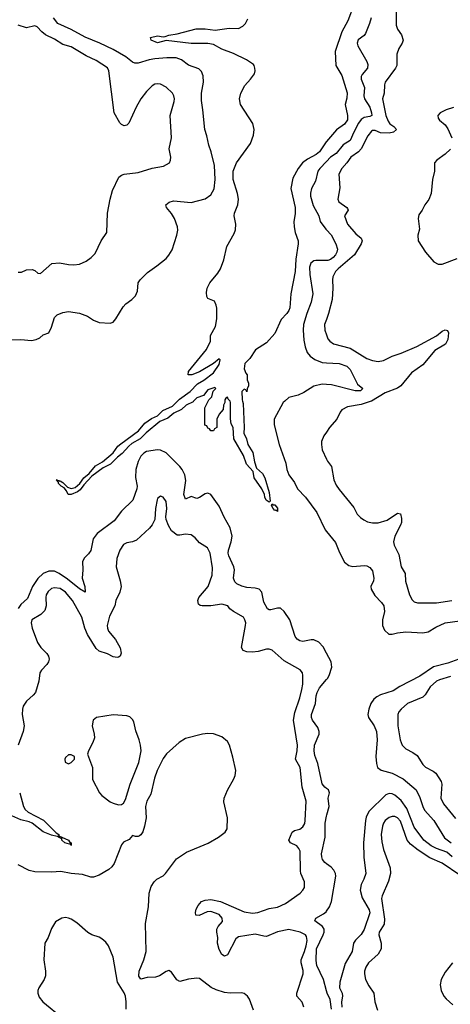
# Model space of a CAD drawing. Header units: inches. Extents: x 1473912 to 1647258, y 640388 to 773423.
# Tile 61 of 256: x 1487801 to 1490888, y 675671 to 682738. Entities that reach past the tile are written whole.
import ezdxf

# ---------------------------------------------------------------- set-up
doc = ezdxf.new("R2010")
doc.units = ezdxf.units.IN
doc.header["$MEASUREMENT"] = 0
for name, color, linetype in [('B4687', 7, 'Continuous'), ('B4688', 7, 'Continuous'), ('B4697', 7, 'Continuous'), ('B4698', 7, 'Continuous')]:
    doc.layers.add(name, color=color, linetype=linetype)

msp = doc.modelspace()

# ---------------------------------------------------------------- linework, layer by layer
at = {"layer": 'B4687', "color": 5}
for points, elevation in [([(1489047.3, 680000), (1489043.8, 679996.2), (1488994, 679970), (1488960.5, 679939.6), (1488907.1, 679912.9), (1488862, 679878), (1488805.7, 679854.3), (1488708.2, 679771.8), (1488665.6, 679730), (1488604.8, 679695.2), (1488582.8, 679677.2), (1488535.1, 679624.9), (1488501.2, 679598.8), (1488451.5, 679548.5), (1488399.8, 679520.2), (1488319.2, 679460.8), (1488260.4, 679399.6), (1488235.5, 679364.5), (1488215.3, 679350), (1488170, 679329.3), (1488149.1, 679329.1), (1488137.2, 679357.2), (1488118.8, 679378.8), (1488099.1, 679390), (1488079.1, 679410), (1488079.1, 679419.1), (1488065.4, 679434.6), (1488070, 679438.8), (1488072.8, 679432.8), (1488084.7, 679430), (1488084.7, 679424.7), (1488090, 679428.2), (1488110, 679415), (1488142.7, 679382.7), (1488170, 679374.1), (1488199.4, 679380.6), (1488231.8, 679408.2), (1488260.6, 679450), (1488298.4, 679481.6), (1488344.3, 679535.7), (1488395, 679565), (1488470, 679630.2), (1488504.2, 679675.8), (1488525.2, 679694.8), (1488652.7, 679787.3), (1488697.5, 679842.5), (1488745.2, 679874.8), (1488790, 679894.2), (1488827.8, 679932.2), (1488895.4, 679964.6), (1488932.8, 680000)], 740), ([(1489271.1, 680000), (1489270.9, 679989.1), (1489262, 679970), (1489259.6, 679940.4), (1489230, 679906), (1489214, 679870), (1489214, 679810), (1489198, 679802), (1489190, 679786), (1489170, 679786), (1489162, 679802), (1489150, 679806), (1489142, 679822), (1489128.4, 679828.4), (1489128.9, 679951.1), (1489153, 680000)], 740), ([(1489398.4, 680000), (1489402.5, 679982.5), (1489410.4, 679810), (1489408.2, 679770), (1489426, 679730), (1489435.3, 679690), (1489471.9, 679631.9), (1489484.2, 679564.2), (1489499.6, 679519.6), (1489540.5, 679480.5), (1489557.3, 679450), (1489590, 679344.7), (1489596.7, 679283.3), (1489590, 679276), (1489567.1, 679290), (1489557.4, 679310), (1489555.6, 679330), (1489537.6, 679370), (1489481.8, 679450), (1489475.5, 679495.5), (1489427.2, 679547.2), (1489404.2, 679610), (1489336.3, 679730), (1489330.8, 679810), (1489318, 679838), (1489312.1, 679872.1), (1489312.9, 679990), (1489310, 679999.3), (1489309.3, 680000)], 740), ([(1489701.5, 680000), (1489690, 679989.5), (1489626.3, 679870), (1489626, 679830), (1489660.3, 679690), (1489710, 679556), (1489717, 679510), (1489730.4, 679470), (1489770, 679417.3), (1489793.4, 679370), (1489850.3, 679310), (1489930, 679201.3), (1489990, 679076.9), (1490000, 679064.7)], 760), ([(1490000, 679777.1), (1489981.6, 679750), (1489965.5, 679710), (1489963.8, 679690), (1489970.4, 679650), (1490000, 679584.2)], 780), ([(1490000, 678191.5), (1489975.9, 678235.9), (1489946.6, 678270), (1489910, 678286.2), (1489890, 678286.9), (1489830, 678275), (1489810, 678279.1), (1489791.1, 678291.1), (1489776.8, 678310), (1489738.4, 678430), (1489696.3, 678490), (1489670, 678513.2), (1489650, 678515.4), (1489602, 678502), (1489590, 678502), (1489576.9, 678510), (1489550, 678558), (1489535.7, 678630), (1489517.7, 678650), (1489490, 678658.8), (1489430, 678663.7), (1489392.3, 678672.3), (1489357.6, 678690), (1489343.7, 678703.7), (1489333.7, 678730), (1489340.3, 678790), (1489337.1, 678810), (1489300.7, 678890), (1489296.5, 678910), (1489297, 678930), (1489317.5, 678990), (1489323.7, 679030), (1489309.8, 679090), (1489266.2, 679166.2), (1489230, 679246.3), (1489170, 679329.7), (1489150, 679338.5), (1489130, 679335.3), (1489090, 679308.7), (1489070, 679302.2), (1489030, 679314.7), (1488990, 679295.6), (1488978.6, 679330), (1488992.7, 679430), (1488983.7, 679470), (1488966.2, 679510), (1488950, 679530.8), (1488850, 679628.4), (1488810, 679647.7), (1488790, 679651.4), (1488710, 679637.7), (1488690, 679627.2), (1488670, 679604.5), (1488650, 679566.6), (1488633.3, 679510), (1488630, 679452), (1488642, 679390), (1488640.9, 679370), (1488612.1, 679290), (1488530, 679209.6), (1488478.9, 679141.1), (1488355.8, 679050), (1488328.4, 679011.6), (1488311, 678929), (1488294.8, 678905.2), (1488265.2, 678874.8), (1488251.7, 678848.3), (1488253.1, 678790), (1488248, 678730), (1488269.1, 678670), (1488270.4, 678629.6), (1488230, 678652.7), (1488143.4, 678723.4), (1488083, 678763), (1488050, 678778.8), (1488010, 678779.9), (1487970, 678762.5), (1487930, 678728.1), (1487892.1, 678670), (1487856.3, 678583.7), (1487810, 678539.4), (1487790, 678510.9)], 760), ([(1489837.4, 675650), (1489825.6, 675685.6), (1489788.6, 675730), (1489786.8, 675750), (1489832.5, 675890), (1489833.6, 675913.6), (1489817.9, 675970), (1489818.1, 675990), (1489843.4, 676050), (1489854.6, 676090), (1489861.7, 676130), (1489857.5, 676157.5), (1489850.8, 676170), (1489812.6, 676190), (1489730, 676207.2), (1489649.5, 676190.5), (1489570, 676158.8), (1489550, 676159.1), (1489490, 676175.1), (1489370, 676156.5), (1489350, 676141.1), (1489290, 676026), (1489270, 676017.4), (1489250, 676028.4), (1489230, 676065.1), (1489219.5, 676110), (1489220.2, 676150), (1489214.2, 676190), (1489213.1, 676210), (1489224.2, 676230), (1489255.1, 676264.9), (1489253.2, 676290), (1489230, 676314.9), (1489170, 676337.5), (1489144.2, 676335.8), (1489088.7, 676308.7), (1489064.5, 676310), (1489060.7, 676330), (1489066.4, 676353.6), (1489079.7, 676380.3), (1489105.1, 676410), (1489130, 676419), (1489170, 676423), (1489241.1, 676410), (1489410, 676334.6), (1489470, 676326.1), (1489509.3, 676330), (1489590, 676357.8), (1489650, 676369.3), (1489705.3, 676394.7), (1489811.8, 676470), (1489831.6, 676490), (1489841.6, 676510), (1489842.4, 676550), (1489816.9, 676610), (1489814, 676630), (1489812.2, 676770), (1489803.1, 676790), (1489788.1, 676808.1), (1489742, 676830), (1489729.9, 676850), (1489754.3, 676905.7), (1489770, 676919.6), (1489810, 676928.4), (1489830, 676945.5), (1489844.5, 676970), (1489847.7, 676990), (1489854, 677130), (1489826.3, 677230), (1489810.7, 677370), (1489778.5, 677430), (1489790.7, 677490), (1489791.6, 677530), (1489764.2, 677710), (1489773.4, 677766.6), (1489810, 677870.7), (1489824.2, 677930), (1489829.7, 677970), (1489829.6, 678030), (1489827.3, 678050), (1489812.4, 678072.4), (1489696.2, 678136.2), (1489610, 678213.3), (1489590, 678219.7), (1489570, 678219.7), (1489510, 678203.5), (1489470, 678198.9), (1489430, 678201.3), (1489402.7, 678210), (1489391.7, 678231.7), (1489419.7, 678390), (1489421.6, 678410), (1489415.6, 678430), (1489405.1, 678450), (1489333, 678490), (1489307.8, 678510), (1489291.9, 678531.9), (1489250, 678542.5), (1489170, 678531.1), (1489109.8, 678529.9), (1489094, 678534), (1489083.5, 678543.5), (1489078.4, 678570), (1489085, 678590), (1489152.9, 678670), (1489179.9, 678750), (1489184, 678804), (1489166.2, 678910), (1489146.5, 678946.5), (1489090, 678983), (1489058.4, 679018.4), (1489030, 679039.7), (1488990, 679045.4), (1488950, 679037.2), (1488930, 679038.9), (1488889.8, 679069.8), (1488867, 679107), (1488851.7, 679151.7), (1488848.5, 679170), (1488854.8, 679230), (1488850, 679279), (1488830, 679312), (1488810, 679318), (1488790, 679301.2), (1488787.2, 679292.8), (1488774, 679230), (1488769.1, 679150), (1488750, 679111.6), (1488732.5, 679087.5), (1488638, 679002), (1488610, 678990.8), (1488570, 678983.1), (1488544.2, 678970), (1488517.8, 678930), (1488497.5, 678870), (1488493, 678810), (1488522.3, 678710), (1488527.4, 678670), (1488518.3, 678630), (1488489, 678570), (1488483.6, 678530), (1488444.1, 678455.9), (1488427.5, 678390), (1488429.4, 678370), (1488438.2, 678350), (1488487.2, 678290), (1488521.1, 678230), (1488529.3, 678190.7), (1488520.9, 678170), (1488510, 678161.4), (1488499.8, 678160.2), (1488470, 678165), (1488430, 678186), (1488370, 678205.9), (1488350, 678224.6), (1488286.1, 678326.1), (1488267.6, 678370), (1488247.2, 678450), (1488179.3, 678570), (1488130.5, 678630), (1488090, 678655.7), (1488050, 678660.5), (1488030, 678654.4), (1488005.5, 678634.5), (1487990.1, 678609.9), (1487987.2, 678590), (1487991.5, 678530), (1487981.4, 678498.6), (1487952.3, 678467.7), (1487887.5, 678430), (1487883.2, 678410), (1487890.1, 678370), (1487928.5, 678268.5), (1487952.1, 678232.1), (1487995.5, 678190), (1488008, 678170), (1488011.1, 678148.9), (1488007.8, 678130), (1487996.5, 678110), (1487958.3, 678070), (1487946.5, 678050), (1487937.4, 677990), (1487914, 677910), (1487898.7, 677890), (1487850, 677847.8), (1487825.2, 677810), (1487820.2, 677790), (1487819.4, 677750), (1487831.9, 677670), (1487825.6, 677630), (1487789.6, 677530)], 780), ([(1490000, 677220.2), (1489988.7, 677228.7), (1489970, 677253.3), (1489939, 677399), (1489917.9, 677457.9), (1489911.8, 677490), (1489914.8, 677530), (1489947.5, 677610), (1489948.8, 677630), (1489937.2, 677657.2), (1489899.1, 677710), (1489892.4, 677730), (1489893.5, 677750), (1489921.8, 677830), (1489926.2, 677886.2), (1489932.6, 677910), (1489950, 677942.2), (1490000, 678001.6)], 760), ([(1489476.9, 675630), (1489447.4, 675707.4), (1489433.6, 675730), (1489410, 675749.6), (1489394.6, 675754.6), (1489309.2, 675750.8), (1489270, 675757), (1489210, 675775.9), (1489172.9, 675792.9), (1489090, 675856.8), (1489070, 675859.8), (1489011.8, 675851.8), (1488950, 675835.8), (1488926.4, 675846.4), (1488890, 675901.1), (1488870, 675913.3), (1488850, 675906.8), (1488804, 675876), (1488774.2, 675865.8), (1488715.7, 675864.3), (1488670, 675851.1), (1488654.3, 675874.3), (1488658.5, 675910), (1488691.8, 675990), (1488707.3, 676050), (1488702.4, 676250), (1488724.4, 676370), (1488729.6, 676470), (1488743.3, 676516.7), (1488764, 676550), (1488784, 676570), (1488830, 676593), (1488847, 676610), (1488925, 676715), (1488997.4, 676762.6), (1489152.1, 676827.9), (1489226.6, 676870), (1489273.6, 676906.4), (1489287.3, 676930), (1489291, 677010), (1489265.5, 677125.5), (1489265.7, 677150), (1489290, 677207.3), (1489336.9, 677290), (1489346.2, 677313.8), (1489349.6, 677350), (1489330, 677444), (1489305.1, 677530), (1489290, 677558.4), (1489250, 677591.3), (1489190, 677611.2), (1489150, 677614), (1489110.3, 677609.7), (1488990, 677578.7), (1488944, 677550), (1488854, 677470), (1488830, 677435.3), (1488785.5, 677350), (1488767, 677293), (1488739.9, 677180.1), (1488713.4, 677130), (1488704, 677090), (1488707.3, 677010), (1488696.3, 676950), (1488682.8, 676910), (1488670, 676888), (1488659.8, 676880.2), (1488650, 676875.3), (1488630, 676875.3), (1488610, 676882), (1488585.4, 676854.6), (1488545.2, 676834.8), (1488530, 676815.3), (1488477.5, 676682.5), (1488461.7, 676658.3), (1488440.3, 676639.7), (1488370, 676598.5), (1488330, 676583.1), (1488310, 676584.4), (1488250, 676602.9), (1488169.8, 676609.8), (1488095.8, 676624.2), (1488030, 676618.7), (1487910, 676621.3), (1487870, 676631.5), (1487790, 676672.3)], 820), ([(1487800.9, 677190), (1487828.7, 677090), (1487839.3, 677070), (1487862.3, 677050), (1487971.6, 676991.6), (1488063, 676902.9), (1488082, 676890), (1488081.4, 676881.4), (1488150.1, 676850), (1488157.7, 676837.7), (1488170.9, 676830), (1488171, 676810), (1488165.2, 676825.2), (1488159, 676821), (1488124.3, 676830), (1488103, 676850), (1488103.1, 676863.1), (1488099, 676861), (1488078.4, 676870), (1488077.2, 676877.2), (1488070, 676874.5), (1488030, 676884.5), (1487969.9, 676910), (1487890.5, 676970.5), (1487870, 676980.2), (1487810, 676995.1), (1487744.1, 677024.1)], 780), ([(1490000, 676680.4), (1489987.3, 676690), (1489972.5, 676710), (1489965.8, 676730), (1489965.5, 676750), (1489991.1, 676871.1), (1489991.5, 676971.5), (1490000, 677020.9)], 760), ([(1490000, 675769.1), (1489978, 675850), (1489931.6, 675950), (1489925.7, 675985.7), (1489929.5, 676070), (1489975.8, 676170), (1489982.7, 676190), (1489982.5, 676210), (1489970.7, 676230.7), (1489916.2, 676270), (1489922.9, 676290), (1489979.7, 676320.3), (1490000, 676338.4)], 760), ([(1488563.8, 675636.2), (1488565, 675690), (1488559.3, 675730), (1488550, 675753.6), (1488502.7, 675830), (1488470.9, 676010), (1488438, 676090), (1488418, 676118), (1488390, 676141.3), (1488370, 676154), (1488319, 676170), (1488290, 676185.6), (1488210, 676256.2), (1488170, 676282), (1488150, 676289.4), (1488130, 676294.5), (1488102, 676290), (1488057.5, 676262.5), (1488030, 676215.3), (1488004.9, 676150), (1487982, 676110), (1487974.4, 675990), (1487987, 675910), (1487985.1, 675874.9), (1487976.4, 675850), (1487938.7, 675790), (1487931.8, 675770), (1487931.6, 675750), (1487941.7, 675721.7), (1487967.9, 675687.9), (1488112.2, 675570)], 840)]:
    msp.add_lwpolyline(points, dxfattribs=dict(at, elevation=elevation))
for points, elevation in [([(1489650, 679207.6), (1489636.9, 679216.9), (1489630, 679216.3), (1489618.3, 679230), (1489605.4, 679250), (1489610, 679262.8), (1489616.1, 679256.1), (1489630, 679254.7), (1489650, 679232)], 740), ([(1488471.5, 677748.5), (1488351.3, 677730), (1488328.5, 677710), (1488319.5, 677670), (1488336, 677610), (1488336.4, 677583.6), (1488325.8, 677550), (1488294.4, 677490), (1488287.1, 677467.1), (1488322.4, 677370), (1488323.7, 677283.7), (1488373, 677190), (1488390.6, 677170), (1488450, 677125.5), (1488470, 677115.5), (1488510, 677102.8), (1488530, 677104.7), (1488545.2, 677114.8), (1488558.4, 677141.6), (1488593.6, 677250), (1488654.3, 677405.7), (1488671.2, 677490), (1488668, 677530), (1488658, 677570), (1488634.6, 677634.6), (1488618.3, 677698.3), (1488610, 677715.6), (1488590, 677734.3), (1488570, 677740.4)], 820), ([(1488170, 677462.7), (1488150, 677460.9), (1488130, 677442), (1488125.5, 677430), (1488127.7, 677410), (1488150, 677396), (1488170, 677407.3), (1488193.2, 677430), (1488194, 677450)], 820)]:
    msp.add_lwpolyline(points, close=True, dxfattribs=dict(at, elevation=elevation))
at = {"layer": 'B4688', "color": 5}
for points, elevation in [([(1487730, 680439.5), (1487810, 680441.3), (1487884.8, 680435.2), (1487918.4, 680441.6), (1487945.1, 680454.9), (1487970, 680474.8), (1488010, 680490.8), (1488028.5, 680531.6), (1488050, 680600.7), (1488070, 680620.5), (1488110, 680637.1), (1488150, 680642.4), (1488230, 680631.8), (1488286.8, 680610), (1488330, 680582), (1488370, 680564.9), (1488450, 680558.8), (1488470, 680567.3), (1488490, 680590.8), (1488542, 680678), (1488561.6, 680698.4), (1488605.1, 680730), (1488630, 680756.3), (1488644.7, 680790), (1488651.3, 680850), (1488664.2, 680870), (1488717.4, 680922.6), (1488784.5, 680970), (1488850, 681023.8), (1488870, 681047.7), (1488893, 681087), (1488927.4, 681190), (1488934, 681226), (1488933.1, 681250), (1488911.4, 681311.4), (1488890, 681345.6), (1488852.3, 681390), (1488849.3, 681410), (1488871.3, 681428.7), (1488903.1, 681436.9), (1489030, 681426.7), (1489130, 681452.2), (1489170, 681480.5), (1489195.2, 681524.8), (1489202.6, 681590), (1489198.5, 681690), (1489174.7, 681790), (1489155.9, 681835.9), (1489143.6, 681903.6), (1489128.9, 681950), (1489114.8, 682090), (1489103.3, 682156.7), (1489104, 682210), (1489119.2, 682290), (1489115.8, 682335.8), (1489104.7, 682364.7), (1489085.7, 682385.7), (1489010.6, 682410.6), (1488960.5, 682450), (1488923, 682463), (1488855.3, 682464.7), (1488770, 682456.3), (1488729.5, 682450.5), (1488650, 682425.8), (1488625.5, 682425.5), (1488610, 682432.6), (1488562.7, 682470), (1488470, 682523.2), (1488376.4, 682570), (1488270, 682612.4), (1488170, 682667.1), (1488073.2, 682710), (1488043.7, 682750)], 760), ([(1487790, 680924.7), (1487814.6, 680925.4), (1487850, 680942), (1487890, 680944.7), (1487910, 680938), (1487930, 680918), (1487950, 680916), (1488031.5, 680988.5), (1488086.3, 680993.7), (1488150, 680980.3), (1488190, 680978), (1488230, 680984.2), (1488276.4, 681003.6), (1488314.5, 681030), (1488341, 681059), (1488385.1, 681150), (1488425.1, 681210), (1488429.7, 681350), (1488448.9, 681450), (1488467.2, 681512.8), (1488512.7, 681607.3), (1488530, 681621.1), (1488550, 681627.8), (1488650, 681641.1), (1488750, 681671.8), (1488832.7, 681687.3), (1488874, 681710), (1488882.7, 681730), (1488883.7, 681750), (1488871.8, 681810), (1488889.7, 681890), (1488878.9, 682050), (1488908.4, 682150), (1488909.7, 682169.7), (1488906.6, 682190), (1488896.3, 682210), (1488850, 682253), (1488810, 682275.8), (1488790, 682278.3), (1488770, 682273.7), (1488750, 682262.6), (1488710, 682223), (1488670.3, 682170), (1488636.5, 682110), (1488583.9, 681996.1), (1488570, 681980.9), (1488550, 681976), (1488530, 681985.2), (1488518, 681998), (1488478.4, 682070), (1488440.4, 682370), (1488430, 682392.8), (1488350, 682445.8), (1488277.9, 682477.9), (1488170, 682543.5), (1488110, 682560.7), (1488050, 682598.1), (1487986, 682630), (1487959.7, 682650), (1487927.3, 682687.3), (1487910, 682692.8), (1487850, 682679.1), (1487790, 682699.2)], 780), ([(1488932.8, 680000), (1488946.8, 680013.2), (1489022.4, 680070), (1489076.6, 680123.4), (1489120.5, 680150), (1489190, 680203.6), (1489230, 680262.4), (1489237.5, 680297.5), (1489230, 680304), (1489190.4, 680269.6), (1489090, 680209.3), (1489034, 680190), (1489008, 680190), (1489010, 680212), (1489139, 680370), (1489168, 680430), (1489169, 680470), (1489204.7, 680535.3), (1489214, 680590), (1489213.6, 680666.4), (1489209.4, 680690), (1489196.6, 680716.6), (1489150, 680737.2), (1489142, 680750), (1489139.3, 680780.7), (1489145.2, 680810), (1489164.5, 680850), (1489221.7, 680918.3), (1489241.6, 680950), (1489265.5, 681014.5), (1489286.9, 681110), (1489338, 681202), (1489348.6, 681230), (1489349.7, 681269.7), (1489338.4, 681330), (1489341.6, 681350), (1489364.8, 681410), (1489368.4, 681450), (1489362.7, 681490), (1489331.5, 681590), (1489330.8, 681650), (1489355.5, 681710), (1489454.7, 681850), (1489476.4, 681910), (1489482.6, 681950), (1489473.2, 681993.2), (1489384, 682130), (1489376, 682170), (1489386.6, 682210), (1489414.9, 682265.1), (1489455.1, 682310), (1489483.7, 682350), (1489489.5, 682370), (1489487.3, 682390), (1489482.9, 682410), (1489476.4, 682416.4), (1489426.3, 682450), (1489334.5, 682494.5), (1489250, 682527.1), (1489190, 682560.3), (1489150, 682565.7), (1489030, 682567.5), (1488850, 682588.2), (1488790, 682571), (1488743.7, 682590), (1488739.3, 682610), (1488790, 682622.4), (1488830, 682614.4), (1488843.6, 682616.4), (1488870, 682627.7), (1488930, 682637), (1489067.2, 682672.8), (1489130, 682672.7), (1489203.4, 682663.4), (1489302.2, 682677.8), (1489370, 682674.5), (1489400.4, 682690), (1489419.7, 682710), (1489435.3, 682744.7)], 740), ([(1490000, 681863.8), (1489998.3, 681861.7), (1489950, 681789.2), (1489927.4, 681770), (1489863.5, 681736.5), (1489828.6, 681711.4), (1489797.8, 681670), (1489760.1, 681599.9), (1489745.3, 681525.3), (1489774.7, 681390), (1489775.3, 681344.7), (1489767, 681290), (1489768.4, 681250), (1489775.8, 681210), (1489797.6, 681150), (1489798.4, 681130), (1489780.6, 681019.4), (1489776.8, 680930), (1489744.6, 680770), (1489737, 680670), (1489730.3, 680650), (1489715.8, 680630), (1489675, 680585), (1489630, 680484.5), (1489570, 680419.3), (1489492.3, 680367.7), (1489450, 680305.2), (1489414, 680270), (1489410.8, 680230.8), (1489421, 680201), (1489431.3, 680190), (1489432.7, 680152.7), (1489442, 680130), (1489442, 680110), (1489432.7, 680087.3), (1489430, 680066), (1489422, 680082), (1489410, 680086), (1489394, 680070), (1489396, 680010), (1489398.4, 680000)], 740), ([(1490000, 681719.3), (1489951.5, 681670), (1489939.2, 681650), (1489921.4, 681578.6), (1489893.5, 681526.5), (1489886.2, 681493.8), (1489886.3, 681470), (1489904, 681404), (1489944.5, 681330), (1489955.2, 681290), (1489995, 681235), (1490000, 681229.4)], 760), ([(1490000, 681009), (1489924, 681010), (1489910, 681006.8), (1489887.6, 680990), (1489879.3, 680960.7), (1489880.1, 680910), (1489902.2, 680770), (1489890.1, 680709.9), (1489858.9, 680630), (1489836.1, 680550), (1489832.4, 680510), (1489838.5, 680438.5), (1489848.6, 680390), (1489861.7, 680350), (1489882.2, 680322.2), (1489917.8, 680297.8), (1489970, 680277), (1490000, 680275.4)], 760), ([(1490000, 680585.9), (1489987.1, 680550), (1489988, 680510), (1490000, 680475.1)], 780), ([(1489153, 680000), (1489158, 680010), (1489178, 680030), (1489188.9, 680071.1), (1489208, 680090), (1489199, 680099), (1489150, 680081.3), (1489118.6, 680041.4), (1489070, 680024.2), (1489047.3, 680000)], 740), ([(1490000, 680119), (1489970, 680121.6), (1489910, 680107.1), (1489838, 680062), (1489797.1, 680042.9), (1489730, 680026), (1489701.5, 680000)], 760), ([(1489309.3, 680000), (1489294.5, 680014.5), (1489290, 680028.7), (1489278, 680022), (1489271.3, 680010), (1489271.1, 680000)], 740)]:
    msp.add_lwpolyline(points, dxfattribs=dict(at, elevation=elevation))
at = {"layer": 'B4697', "color": 5}
for points, elevation in [([(1490323.1, 680000), (1490321.1, 679998.9), (1490250, 679976.2), (1490150, 679959.7), (1490110, 679936.9), (1490098, 679922), (1490075.3, 679870), (1490022.4, 679810), (1490000, 679777.1)], 780), ([(1490000, 679584.2), (1490006.4, 679570), (1490037.4, 679530), (1490054.1, 679434.1), (1490070, 679397.3), (1490090, 679365.5), (1490195.9, 679235.9), (1490221.1, 679190), (1490244.4, 679164.5), (1490267.1, 679147.1), (1490294.8, 679134.8), (1490330, 679126.2), (1490370, 679126), (1490435, 679145), (1490510, 679195.5), (1490530.4, 679190.4), (1490537.3, 679157.3), (1490537, 679130), (1490531.7, 679110), (1490490.3, 679030), (1490480.3, 678990), (1490485.7, 678965.7), (1490518.5, 678898.5), (1490534.9, 678810), (1490563.6, 678763.6), (1490567.6, 678707.6), (1490594.9, 678610), (1490614.4, 678574.4), (1490630, 678560.5), (1490652.3, 678552.3), (1490790, 678551.5), (1490898, 678570)], 780), ([(1490000, 679064.7), (1490065.2, 678985.2), (1490093.1, 678913.1), (1490130, 678844), (1490161.1, 678821.1), (1490190, 678812.7), (1490270, 678820.7), (1490290, 678817.3), (1490310, 678806.8), (1490330, 678781), (1490339.5, 678730), (1490336.5, 678710), (1490318.7, 678670), (1490321.1, 678650), (1490345.7, 678605.7), (1490394.5, 678554.5), (1490411.3, 678530), (1490416.2, 678490), (1490401.8, 678430), (1490401.5, 678390), (1490417.2, 678357.2), (1490447.9, 678327.9), (1490470, 678327), (1490510, 678338.3), (1490570, 678345.3), (1490690, 678337.6), (1490730, 678343.6), (1490783.2, 678376.8), (1490850, 678408.4), (1490955.8, 678424.2)], 760), ([(1490000, 678001.6), (1490007.1, 678010), (1490018.5, 678030), (1490038.3, 678090), (1490033.3, 678130), (1490000, 678191.5)], 760), ([(1490950, 678149.2), (1490870, 678118.8), (1490767.2, 678092.8), (1490670, 678025.4), (1490527.2, 677952.8), (1490479.1, 677920.9), (1490388.4, 677891.6), (1490361.6, 677878.4), (1490339.1, 677860.9), (1490317.1, 677830), (1490302.8, 677790), (1490297.6, 677750), (1490301.5, 677730), (1490343.2, 677670), (1490358.9, 677630), (1490364.2, 677570), (1490353.7, 677450), (1490358.6, 677398.6), (1490366.7, 677370), (1490391.4, 677351.4), (1490470, 677329.3), (1490548.8, 677290), (1490643.6, 677210), (1490670, 677156.4), (1490690.7, 677090.7), (1490704, 677064), (1490770.2, 676990), (1490846.8, 676866.8), (1490893, 676830)], 760), ([(1490890, 678024.2), (1490810, 678001), (1490790, 677989.8), (1490744.7, 677950), (1490706.7, 677893.3), (1490690, 677875.8), (1490581.1, 677830), (1490534.9, 677790), (1490519.5, 677770), (1490511.6, 677750), (1490512.6, 677670), (1490527.9, 677570), (1490543.6, 677530), (1490570, 677505.3), (1490619.4, 677479.4), (1490650, 677456.9), (1490690, 677392.4), (1490710, 677373.4), (1490765.5, 677345.5), (1490783.7, 677330), (1490821.5, 677270), (1490828.1, 677250), (1490820.9, 677150), (1490838.5, 677110), (1490925.3, 677005.3)], 780), ([(1490000, 677020.9), (1490001.6, 677030), (1490018.7, 677090), (1490011.7, 677150), (1490022.1, 677190), (1490013.6, 677210), (1490000, 677220.2)], 760), ([(1490902.4, 676730), (1490863.2, 676763.2), (1490790, 676788.7), (1490750, 676809.4), (1490698, 676850), (1490630, 676941.6), (1490577.2, 677077.2), (1490534.7, 677134.7), (1490490, 677172.5), (1490470, 677181.5), (1490450, 677183.4), (1490426, 677174), (1490304.6, 677055.4), (1490285.5, 677014.5), (1490279.8, 676990), (1490266.8, 676830), (1490267.3, 676727.3), (1490281.7, 676610), (1490269, 676570), (1490249.4, 676530.5), (1490241.5, 676490), (1490255, 676435), (1490306.2, 676350), (1490310, 676328.7), (1490270, 676207.6), (1490250, 676171.8), (1490207.4, 676132.6), (1490194.9, 676110), (1490183.6, 676050), (1490134.8, 675965.2), (1490096.1, 675830), (1490094.7, 675790), (1490112.1, 675752.1), (1490114.8, 675730), (1490107.2, 675690), (1490111.3, 675650)], 760), ([(1490957.4, 676597.4), (1490830, 676684.3), (1490742.2, 676722.2), (1490657.5, 676777.5), (1490601.7, 676821.7), (1490579.4, 676850), (1490530, 676984.4), (1490509.6, 677010), (1490490, 677019.4), (1490470, 677018.9), (1490450, 677011.6), (1490421.2, 676990), (1490409.1, 676970.9), (1490403, 676950), (1490393.4, 676890), (1490396.7, 676836.7), (1490410, 676783), (1490457.2, 676650), (1490459.3, 676610), (1490445, 676555), (1490398.6, 676450), (1490393.9, 676430), (1490417.3, 676282.7), (1490412.6, 676247.4), (1490377.8, 676190), (1490375.5, 676170), (1490393.4, 676110), (1490391.1, 676070), (1490371.5, 676030), (1490300.3, 675970), (1490282, 675938), (1490273.4, 675910), (1490272.2, 675890), (1490280.7, 675850), (1490302.8, 675802.8), (1490338.6, 675750), (1490346.5, 675690), (1490366.5, 675630)], 780), ([(1490000, 676338.4), (1490000.8, 676339.2), (1490022, 676370), (1490035.3, 676410), (1490066.9, 676590), (1490065.2, 676610), (1490053.9, 676633.9), (1490034.4, 676654.4), (1490000, 676680.4)], 760), ([(1490903.1, 675970), (1490850, 675902.7), (1490823.1, 675850), (1490814.9, 675810), (1490823, 675770), (1490840.5, 675730), (1490859.1, 675710), (1490907.2, 675667.2)], 820), ([(1490037, 675637), (1490026.6, 675706.6), (1490005.2, 675750), (1490000, 675769.1)], 760)]:
    msp.add_lwpolyline(points, dxfattribs=dict(at, elevation=elevation))
at = {"layer": 'B4698', "color": 5}
for points, elevation in [([(1490197.8, 682850), (1490153.5, 682730), (1490110.5, 682650), (1490063.1, 682510), (1490066.8, 682410), (1490110, 682337.1), (1490147.9, 682212.1), (1490145.8, 682174.2), (1490134.9, 682130), (1490151.5, 682050), (1490150, 682019), (1490130, 681987.6), (1490072.4, 681947.6), (1490000, 681863.8)], 740), ([(1490498.9, 682830), (1490498.7, 682698.7), (1490510.2, 682670), (1490539.2, 682630), (1490549.2, 682590), (1490542.8, 682570), (1490518, 682530), (1490504.9, 682490), (1490504, 682410), (1490496, 682390), (1490422, 682290), (1490416.5, 682270), (1490412.7, 682210), (1490400.9, 682170), (1490426.5, 682050), (1490441.6, 682010), (1490453.8, 681990), (1490483.6, 681970), (1490503.1, 681950), (1490480.2, 681930), (1490450, 681923.8), (1490386.7, 681926.7), (1490350, 681943.2), (1490330, 681941.4), (1490323.3, 681936.7), (1490296.1, 681903.9), (1490249.7, 681810.3), (1490230, 681789), (1490174, 681750), (1490145.9, 681710), (1490109.3, 681670), (1490088.5, 681630), (1490096.5, 681530), (1490080.7, 681450), (1490089.2, 681430), (1490147.2, 681390), (1490150, 681383), (1490154.5, 681370), (1490128.5, 681330), (1490150.2, 681270), (1490210, 681201.3), (1490248.9, 681170), (1490256.3, 681150), (1490249.3, 681130), (1490201.7, 681050), (1490084.8, 680950), (1490065.6, 680930), (1490046.7, 680893.3), (1490042.9, 680870), (1490045.8, 680810), (1490042, 680730), (1490015.9, 680630), (1490000, 680585.9)], 780), ([(1490319.7, 682750), (1490309.5, 682710.5), (1490280.8, 682639.2), (1490270, 682625.1), (1490227.8, 682592.2), (1490219.3, 682570), (1490224.9, 682550), (1490290, 682438), (1490297.2, 682417.2), (1490295.3, 682390), (1490255.9, 682344.1), (1490249.3, 682330), (1490248.7, 682310), (1490271.9, 682250), (1490269, 682190), (1490272.1, 682170), (1490310, 682109.1), (1490324, 682070), (1490324.2, 682050), (1490310, 682042.3), (1490270, 682034.5), (1490250, 682021.5), (1490230, 681994), (1490195.7, 681930), (1490169.7, 681870.3), (1490120.8, 681839.2), (1490070, 681776.8), (1490030, 681749.9), (1490000, 681719.3)], 760), ([(1490910, 682106.6), (1490858.8, 682090), (1490816, 682070), (1490798.8, 682050), (1490802, 682030), (1490810, 682016), (1490850, 681983), (1490870, 681953.4), (1490899.5, 681890)], 820), ([(1490890, 681809.4), (1490850, 681772.3), (1490790.4, 681729.6), (1490774, 681710), (1490774.4, 681650), (1490759.3, 681590), (1490750.4, 681490), (1490733.1, 681446.9), (1490705.5, 681410), (1490686, 681370), (1490663, 681337), (1490656.5, 681310), (1490666.7, 681233.3), (1490654.9, 681190), (1490658.4, 681150), (1490709, 681069), (1490770, 681001), (1490802, 680982), (1490830, 680982), (1490936.6, 681023.4)], 820), ([(1490000, 681229.4), (1490033, 681193), (1490068.2, 681130), (1490080.2, 681090), (1490075.4, 681070), (1490063.8, 681050), (1490049.1, 681030), (1490030, 681016.8), (1490010, 681008.9), (1490000, 681009)], 760), ([(1490000, 680475.1), (1490010, 680446), (1490023.1, 680430), (1490050, 680411.6), (1490170, 680379.4), (1490290, 680306.3), (1490331.3, 680291.3), (1490370, 680284.7), (1490410, 680291.3), (1490470, 680323.2), (1490536.7, 680343.3), (1490647.9, 680392.1), (1490790, 680468.2), (1490830, 680502.7), (1490850, 680512.8), (1490866.8, 680506.8), (1490873.9, 680490), (1490870, 680442.4), (1490852.8, 680410), (1490776.9, 680363.1), (1490690, 680259.5), (1490610, 680202.1), (1490532.4, 680110), (1490510, 680093.2), (1490421.3, 680058.7), (1490323.1, 680000)], 780), ([(1490000, 680275.4), (1490090, 680270.7), (1490145.7, 680250), (1490170, 680227.6), (1490221.8, 680121.8), (1490260.7, 680090), (1490244.9, 680075.1), (1490207, 680073), (1490035.9, 680115.9), (1490000, 680119)], 760)]:
    msp.add_lwpolyline(points, dxfattribs=dict(at, elevation=elevation))

doc.saveas('drawing.dxf')
